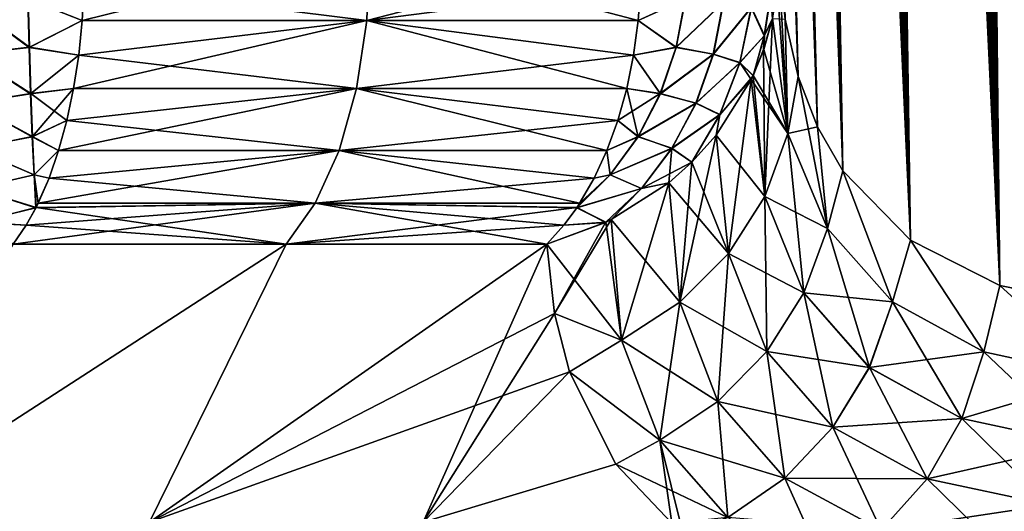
# Model space of a CAD drawing. Header units: metres. Extents: x -109 to 109, y -108 to 40.
# Tile 175 of 230: x 87 to 93, y -104 to -101. Entities that reach past the tile are written whole.
import ezdxf

# ---------------------------------------------------------------- set-up
doc = ezdxf.new("R2010")
doc.units = ezdxf.units.M
doc.layers.add('solid_K_24_42_17_000C74_XXXX', color=7, linetype='CONTINUOUS')

msp = doc.modelspace()

# ---------------------------------------------------------------- linework, layer by layer
at = {"layer": 'solid_K_24_42_17_000C74_XXXX'}
for points in [[(93.629028, -102.814362, -10.834067), (92.743797, -68.233002, -9.927474), (92.835457, -68.199303, -9.758244)], [(94.447647, -102.814323, 9.416268), (92.840332, -68.198059, 9.749405), (92.748856, -68.230705, 9.917995)], [(93.629028, -102.814362, -10.834067), (92.835457, -68.199303, -9.758244), (92.928185, -68.182907, -9.592518)], [(94.447647, -102.814323, 9.416268), (92.932785, -68.182434, 9.584431), (92.840332, -68.198059, 9.749405)], [(93.629028, -102.814362, -10.834067), (92.928185, -68.182907, -9.592518), (93.022697, -68.182953, -9.428843)], [(94.447647, -102.814323, 9.416268), (93.027061, -68.183395, 9.421414), (92.932785, -68.182434, 9.584431)], [(93.629028, -102.814362, -10.834067), (92.560432, -68.358177, -10.283924), (92.652336, -68.285316, -10.102127)], [(93.62915, -102.814377, 10.833833), (92.657768, -68.281586, 10.091574), (92.566383, -68.352768, 10.271947)], [(93.629028, -102.814362, -10.834067), (92.652336, -68.285316, -10.102127), (92.743797, -68.233002, -9.927474)], [(94.447647, -102.814323, 9.416268), (92.748856, -68.230705, 9.917995), (92.657768, -68.281586, 10.091574)], [(93.62915, -102.814377, 10.833833), (94.447647, -102.814323, 9.416268), (92.657768, -68.281586, 10.091574)], [(93.62915, -102.814377, 10.833833), (92.566383, -68.352768, 10.271947), (92.473976, -68.447075, 10.461211)], [(92.936798, -102.673813, -12.322021), (92.467621, -68.454361, -10.4745), (92.560432, -68.358177, -10.283924)], [(93.629028, -102.814362, -10.834067), (92.936798, -102.673813, -12.322021), (92.560432, -68.358177, -10.283924)], [(92.936798, -102.673813, -12.322021), (92.373489, -68.577591, -10.675697), (92.467621, -68.454361, -10.4745)], [(93.62915, -102.814377, 10.833833), (92.473976, -68.447075, 10.461211), (92.380081, -68.568077, 10.661335)], [(92.936798, -102.673813, -12.322021), (92.277664, -68.732353, -10.889529), (92.373489, -68.577591, -10.675697)], [(93.62915, -102.814377, 10.833833), (92.380081, -68.568077, 10.661335), (92.2845, -68.720192, 10.873936)], [(93.62915, -102.814377, 10.833833), (92.2845, -68.720192, 10.873936), (92.187119, -68.908989, 11.100912)], [(92.936798, -102.673813, -12.322021), (92.180374, -68.923363, -11.11704), (92.277664, -68.732353, -10.889529)], [(93.62915, -102.814377, 10.833833), (92.187119, -68.908989, 11.100912), (92.088417, -69.139877, 11.342996)], [(92.936798, -102.673813, -12.322021), (92.082191, -69.15596, -11.358719), (92.180374, -68.923363, -11.11704)], [(92.936798, -102.673813, -12.322021), (91.98391, -69.434822, -11.614571), (92.082191, -69.15596, -11.358719)], [(93.62915, -102.814377, 10.833833), (92.088417, -69.139877, 11.342996), (91.98951, -69.417603, 11.599579)], [(92.936798, -102.673813, -12.322021), (91.886444, -69.764816, -11.884315), (91.98391, -69.434822, -11.614571)], [(92.936829, -102.673828, 12.321931), (91.98951, -69.417603, 11.599579), (91.891441, -69.746445, 11.870049)], [(92.936829, -102.673828, 12.321931), (93.62915, -102.814377, 10.833833), (91.98951, -69.417603, 11.599579)], [(92.374969, -102.389511, -13.877009), (91.838303, -69.950478, -12.024308), (91.886444, -69.764816, -11.884315)], [(92.936829, -102.673828, 12.321931), (91.891441, -69.746445, 11.870049), (91.84301, -69.931534, 12.010394)], [(92.936798, -102.673813, -12.322021), (92.374969, -102.389511, -13.877009), (91.886444, -69.764816, -11.884315)], [(92.374969, -102.389511, -13.877009), (91.79071, -70.150772, -12.167647), (91.838303, -69.950478, -12.024308)], [(92.936829, -102.673828, 12.321931), (91.84301, -69.931534, 12.010394), (91.795135, -70.131424, 12.154116)], [(92.936829, -102.673828, 12.321931), (91.795135, -70.131424, 12.154116), (91.747894, -70.346443, 12.301223)], [(92.374969, -102.389511, -13.877009), (91.743767, -70.366104, -12.314347), (91.79071, -70.150772, -12.167647)], [(92.374969, -102.389511, -13.877009), (91.697609, -70.5979, -12.46435), (91.743767, -70.366104, -12.314347)], [(92.936829, -102.673828, 12.321931), (91.747894, -70.346443, 12.301223), (91.701439, -70.57798, 12.451684)], [(92.936829, -102.673828, 12.321931), (91.701439, -70.57798, 12.451684), (91.655823, -70.825798, 12.605518)], [(92.374969, -102.389511, -13.877009), (91.652298, -70.84594, -12.617682), (91.697609, -70.5979, -12.46435)], [(92.936829, -102.673828, 12.321931), (91.655823, -70.825798, 12.605518), (91.611221, -71.091774, 12.762641)], [(92.374969, -102.389511, -13.877009), (91.607994, -71.112053, -12.774317), (91.652298, -70.84594, -12.617682)], [(92.374969, -102.389511, -13.877009), (91.564735, -71.395927, -12.934278), (91.607994, -71.112053, -12.774317)], [(92.936829, -102.673828, 12.321931), (91.611221, -71.091774, 12.762641), (91.567696, -71.375572, 12.92307)], [(92.936829, -102.673828, 12.321931), (91.567696, -71.375572, 12.92307), (91.525398, -71.679001, 13.086765)], [(92.374969, -102.389511, -13.877009), (91.522697, -71.699364, -13.097501), (91.564735, -71.395927, -12.934278)], [(92.936829, -102.673828, 12.321931), (91.525398, -71.679001, 13.086765), (91.484413, -72.002335, 13.253727)], [(92.374969, -102.389511, -13.877009), (91.481964, -72.022636, -13.263982), (91.522697, -71.699364, -13.097501)], [(92.374962, -102.389511, 13.877025), (91.484413, -72.002335, 13.253727), (91.444862, -72.346611, 13.423926)], [(92.374962, -102.389511, 13.877025), (92.936829, -102.673828, 12.321931), (91.484413, -72.002335, 13.253727)], [(92.374969, -102.389511, -13.877009), (91.442657, -72.366783, -13.433693), (91.481964, -72.022636, -13.263982)], [(91.949875, -101.955246, -15.495239), (91.404915, -72.733284, -13.606592), (91.442657, -72.366783, -13.433693)], [(92.374962, -102.389511, 13.877025), (91.444862, -72.346611, 13.423926), (91.406876, -72.713303, 13.597329)], [(92.374969, -102.389511, -13.877009), (91.949875, -101.955246, -15.495239), (91.442657, -72.366783, -13.433693)], [(91.949875, -101.955246, -15.495239), (91.368805, -73.122139, -13.782681), (91.404915, -72.733284, -13.606592)], [(92.374962, -102.389511, 13.877025), (91.406876, -72.713303, 13.597329), (91.370537, -73.102402, 13.773929)], [(92.374962, -102.389511, 13.877025), (91.370537, -73.102402, 13.773929), (91.336037, -73.516418, 13.953616)], [(91.949875, -101.955246, -15.495239), (91.334511, -73.535843, -13.961864), (91.368805, -73.122139, -13.782681)], [(91.949875, -101.955246, -15.495239), (91.302094, -73.973892, -14.144168), (91.334511, -73.535843, -13.961864)], [(92.374962, -102.389511, 13.877025), (91.336037, -73.516418, 13.953616), (91.303421, -73.954849, 14.136418)], [(91.949875, -101.955246, -15.495239), (91.281624, -74.280899, -14.267354), (91.302094, -73.973892, -14.144168)], [(92.374962, -102.389511, 13.877025), (91.303421, -73.954849, 14.136418), (91.282822, -74.262131, 14.259933)], [(91.949875, -101.955246, -15.495239), (91.262108, -74.600311, -14.391843), (91.281624, -74.280899, -14.267354)], [(92.374962, -102.389511, 13.877025), (91.282822, -74.262131, 14.259933), (91.263191, -74.581848, 14.384746)], [(91.949875, -101.955246, -15.495239), (91.243546, -74.931557, -14.517666), (91.262108, -74.600311, -14.391843)], [(92.374962, -102.389511, 13.877025), (91.263191, -74.581848, 14.384746), (91.244514, -74.913429, 14.510886)], [(91.949875, -101.955246, -15.495239), (91.226021, -75.275841, -14.644732), (91.243546, -74.931557, -14.517666)], [(92.374962, -102.389511, 13.877025), (91.244514, -74.913429, 14.510886), (91.226883, -75.25808, 14.638268)], [(91.949875, -101.955246, -15.495239), (91.209587, -75.634239, -14.772964), (91.226021, -75.275841, -14.644732)], [(92.374962, -102.389511, 13.877025), (91.226883, -75.25808, 14.638268), (91.21035, -75.616852, 14.766814)], [(91.949875, -101.955246, -15.495239), (91.194229, -76.005798, -14.902443), (91.209587, -75.634239, -14.772964)], [(92.374962, -102.389511, 13.877025), (91.21035, -75.616852, 14.766814), (91.194893, -75.988815, 14.896604)], [(91.949875, -101.955246, -15.495239), (91.18, -76.391335, -15.033083), (91.194229, -76.005798, -14.902443)], [(92.374962, -102.389511, 13.877025), (91.194893, -75.988815, 14.896604), (91.18058, -76.374786, 15.027553)], [(91.949875, -101.955246, -15.495239), (91.167, -76.792313, -15.164742), (91.18, -76.391335, -15.033083)], [(91.949875, -101.955231, 15.495274), (91.18058, -76.374786, 15.027553), (91.167496, -76.776215, 15.159517)], [(91.949875, -101.955231, 15.495274), (92.374962, -102.389511, 13.877025), (91.18058, -76.374786, 15.027553)], [(91.791153, -101.679115, -16.326649), (91.155235, -77.208664, -15.297441), (91.167, -76.792313, -15.164742)], [(91.949875, -101.955231, 15.495274), (91.167496, -76.776215, 15.159517), (91.155647, -77.193031, 15.292517)], [(91.949875, -101.955246, -15.495239), (91.791153, -101.679115, -16.326649), (91.167, -76.792313, -15.164742)], [(91.949875, -101.955231, 15.495274), (91.155647, -77.193031, 15.292517), (91.145042, -77.624847, 15.426579)], [(91.791153, -101.679115, -16.326649), (91.144699, -77.639984, -15.431206), (91.155235, -77.208664, -15.297441)], [(91.949875, -101.955231, 15.495274), (91.145042, -77.624847, 15.426579), (91.135765, -78.073326, 15.561494)], [(91.791153, -101.679115, -16.326649), (91.13549, -78.087952, -15.565828), (91.144699, -77.639984, -15.431206)], [(91.791153, -101.679115, -16.326649), (91.127693, -78.553757, -15.701166), (91.13549, -78.087952, -15.565828)], [(91.949875, -101.955231, 15.495274), (91.135765, -78.073326, 15.561494), (91.127907, -78.539665, 15.697119)], [(91.791153, -101.679115, -16.326649), (91.122719, -78.913895, -15.803265), (91.127693, -78.553757, -15.701166)], [(91.949875, -101.955231, 15.495274), (91.127907, -78.539665, 15.697119), (91.122894, -78.900215, 15.799428)], [(91.791153, -101.679115, -16.326649), (91.118538, -79.283852, -15.90578), (91.122719, -78.913895, -15.803265)], [(91.949875, -101.955231, 15.495274), (91.122894, -78.900215, 15.799428), (91.118668, -79.270599, 15.902151)], [(91.791153, -101.679115, -16.326649), (91.115189, -79.664459, -16.008581), (91.118538, -79.283852, -15.90578)], [(91.791145, -101.6791, 16.326679), (91.118668, -79.270599, 15.902151), (91.115288, -79.651634, 16.005157)], [(91.791145, -101.6791, 16.326679), (91.949875, -101.955231, 15.495274), (91.118668, -79.270599, 15.902151)], [(91.669922, -101.361794, -17.171984), (91.112732, -80.056541, -16.11154), (91.115189, -79.664459, -16.008581)], [(91.791145, -101.6791, 16.326679), (91.115288, -79.651634, 16.005157), (91.112801, -80.044159, 16.108318)], [(91.791153, -101.679115, -16.326649), (91.669922, -101.361794, -17.171984), (91.115189, -79.664459, -16.008581)], [(91.791145, -101.6791, 16.326679), (91.112801, -80.044159, 16.108318), (91.111153, -80.447456, 16.21176)], [(91.669922, -101.361794, -17.171984), (91.111115, -80.459389, -16.214785), (91.112732, -80.056541, -16.11154)], [(91.669922, -101.361794, -17.171984), (91.110329, -80.872765, -16.31834), (91.111115, -80.459389, -16.214785)], [(91.791145, -101.6791, 16.326679), (91.111153, -80.447456, 16.21176), (91.110336, -80.86129, 16.315506)], [(91.669922, -101.361794, -17.171984), (91.110428, -81.297661, -16.42202), (91.110329, -80.872765, -16.31834)], [(91.791145, -101.6791, 16.326679), (91.110336, -80.86129, 16.315506), (91.110413, -81.286659, 16.419374)], [(91.791145, -101.6791, 16.326679), (91.110413, -81.286659, 16.419374), (91.111435, -81.724556, 16.523176)], [(91.669922, -101.361794, -17.171984), (91.111473, -81.735085, -16.525639), (91.110428, -81.297661, -16.42202)], [(91.791145, -101.6791, 16.326679), (91.111435, -81.724556, 16.523176), (91.112953, -82.084412, 16.606073)], [(91.669922, -101.361794, -17.171984), (91.11348, -82.185608, -16.629091), (91.111473, -81.735085, -16.525639)], [(91.791145, -101.6791, 16.326679), (91.112953, -82.084412, 16.606073), (91.115044, -82.451782, 16.689047)], [(91.669922, -101.361794, -17.171984), (91.116371, -82.647858, -16.732662), (91.11348, -82.185608, -16.629091)], [(91.791145, -101.6791, 16.326679), (91.115044, -82.451782, 16.689047), (91.117706, -82.826828, 16.772051)], [(91.669922, -101.361794, -17.171984), (91.120186, -83.122559, -16.836176), (91.116371, -82.647858, -16.732662)], [(91.791145, -101.6791, 16.326679), (91.117706, -82.826828, 16.772051), (91.120979, -83.210144, 16.854942)], [(91.669922, -101.361794, -17.171984), (91.124985, -83.610886, -16.939362), (91.120186, -83.122559, -16.836176)], [(91.669914, -101.361786, 17.17201), (91.120979, -83.210144, 16.854942), (91.124893, -83.602341, 16.937588)], [(91.669914, -101.361786, 17.17201), (91.791145, -101.6791, 16.326679), (91.120979, -83.210144, 16.854942)], [(91.669914, -101.361786, 17.17201), (91.124893, -83.602341, 16.937588), (91.129471, -84.004021, 17.019846)], [(91.669922, -101.361794, -17.171984), (91.587524, -101.001648, -18.030436), (91.124985, -83.610886, -16.939362)], [(91.669914, -101.361786, 17.17201), (91.129471, -84.004021, 17.019846), (91.134712, -84.41526, 17.101702)], [(91.669914, -101.361786, 17.17201), (91.134712, -84.41526, 17.101702), (91.140533, -84.834854, 17.183445)], [(91.669914, -101.361786, 17.17201), (91.140533, -84.834854, 17.183445), (91.14698, -85.26339, 17.264923)], [(91.669914, -101.361786, 17.17201), (91.14698, -85.26339, 17.264923), (91.154083, -85.70163, 17.345942)], [(91.669914, -101.361786, 17.17201), (91.154083, -85.70163, 17.345942), (91.161865, -86.150345, 17.426306)], [(91.669914, -101.361786, 17.17201), (91.161865, -86.150345, 17.426306), (91.170364, -86.610283, 17.505823)], [(91.669914, -101.361786, 17.17201), (91.170364, -86.610283, 17.505823), (91.179527, -87.080963, 17.584667)], [(91.669914, -101.361786, 17.17201), (91.179527, -87.080963, 17.584667), (91.189308, -87.561409, 17.663109)], [(91.669914, -101.361786, 17.17201), (91.189308, -87.561409, 17.663109), (91.19973, -88.052467, 17.740854)], [(91.669914, -101.361786, 17.17201), (91.19973, -88.052467, 17.740854), (91.208946, -88.470398, 17.804895)], [(91.587524, -101.00164, 18.03046), (91.669914, -101.361786, 17.17201), (91.208946, -88.470398, 17.804895)], [(87.172073, -101.009941, 22.518532), (88.959686, -101.010201, 21.580807), (88.974266, -100.564568, 21.606056)], [(87.183647, -100.78804, 22.542946), (87.172073, -101.009941, 22.518532), (88.974266, -100.564568, 21.606056)], [(88.959686, -101.010201, -21.580807), (87.183647, -100.788025, -22.542948), (88.974266, -100.564568, -21.606056)], [(90.665581, -101.009941, -20.501553), (88.959686, -101.010201, -21.580807), (88.974266, -100.564568, -21.606056)], [(88.959686, -101.010201, 21.580807), (90.683044, -100.564568, 20.524872), (88.974266, -100.564568, 21.606056)], [(88.959686, -101.010201, 21.580807), (90.680946, -100.788025, 20.523783), (90.683044, -100.564568, 20.524872)], [(90.680939, -100.78804, -20.523781), (90.665581, -101.009941, -20.501553), (88.974266, -100.564568, -21.606056)], [(91.53862, -100.79792, 18.989475), (91.604736, -101.719604, 17.45047), (91.545441, -100.596848, 18.90102)], [(91.604736, -101.719604, 17.45047), (91.587524, -101.00164, 18.03046), (91.545441, -100.596848, 18.90102)], [(86.831352, -100.875343, 22.663073), (87.172073, -101.009941, 22.518532), (87.183647, -100.78804, 22.542946)], [(87.183647, -100.788025, -22.542948), (87.172081, -101.009918, -22.518534), (86.832451, -100.874832, -22.662842)], [(88.959686, -101.010201, -21.580807), (87.172081, -101.009918, -22.518534), (87.183647, -100.788025, -22.542948)], [(88.959686, -101.010201, 21.580807), (90.665581, -101.009918, 20.501556), (90.680946, -100.788025, 20.523783)], [(90.680946, -100.788025, 20.523783), (90.665581, -101.009918, 20.501556), (90.960373, -100.874832, 20.279585)], [(90.961121, -100.875343, -20.278748), (90.665581, -101.009941, -20.501553), (90.680939, -100.78804, -20.523781)], [(91.53862, -100.79792, 18.989475), (91.507744, -100.997322, 19.076649), (91.604736, -101.719604, 17.45047)], [(86.838867, -101.180092, 22.601477), (86.831352, -100.875343, 22.663073), (86.454208, -100.898056, 22.721025)], [(86.45536, -100.898308, -22.720922), (86.832451, -100.874832, -22.662842), (86.839951, -101.179108, -22.601454)], [(86.838867, -101.180092, 22.601477), (87.172073, -101.009941, 22.518532), (86.831352, -100.875343, 22.663073)], [(87.172081, -101.009918, -22.518534), (86.839951, -101.179108, -22.601454), (86.832451, -100.874832, -22.662842)], [(90.665581, -101.009918, 20.501556), (90.903458, -101.179108, 20.255386), (90.960373, -100.874832, 20.279585)], [(90.904022, -101.180092, -20.254459), (90.665581, -101.009941, -20.501553), (90.961121, -100.875343, -20.278748)], [(91.199219, -100.898308, 19.982052), (90.960373, -100.874832, 20.279585), (90.903458, -101.179108, 20.255386)], [(90.904022, -101.180092, -20.254459), (90.961121, -100.875343, -20.278748), (91.199883, -100.898056, -19.981108)], [(91.457344, -101.106277, 19.265528), (91.496956, -100.847054, 19.281425), (91.375603, -100.929695, 19.643555)], [(91.376091, -100.929283, -19.642517), (91.497238, -100.846413, -19.280321), (91.457848, -101.10498, -19.264526)], [(91.457344, -101.106277, 19.265528), (91.507744, -100.997322, 19.076649), (91.496956, -100.847054, 19.281425)], [(91.507744, -100.997322, -19.076647), (91.457848, -101.10498, -19.264526), (91.497238, -100.846413, -19.280321)], [(86.838867, -101.180092, 22.601477), (86.454208, -100.898056, 22.721025), (86.46225, -101.221352, 22.653759)], [(86.463409, -101.221855, -22.65353), (86.45536, -100.898308, -22.720922), (86.839951, -101.179108, -22.601454)], [(91.136833, -101.221855, 19.955328), (91.199219, -100.898308, 19.982052), (90.903458, -101.179108, 20.255386)], [(90.904022, -101.180092, -20.254459), (91.199883, -100.898056, -19.981108), (91.137611, -101.221352, -19.954439)], [(91.375603, -100.929695, 19.643555), (91.199219, -100.898308, 19.982052), (91.136833, -101.221855, 19.955328)], [(91.302795, -101.276093, 19.611752), (91.375603, -100.929695, 19.643555), (91.136833, -101.221855, 19.955328)], [(91.137611, -101.221352, -19.954439), (91.199883, -100.898056, -19.981108), (91.376091, -100.929283, -19.642517)], [(91.137611, -101.221352, -19.954439), (91.376091, -100.929283, -19.642517), (91.303482, -101.275276, -19.610804)], [(91.457344, -101.106277, 19.265528), (91.375603, -100.929695, 19.643555), (91.302795, -101.276093, 19.611752)], [(91.303482, -101.275276, -19.610804), (91.376091, -100.929283, -19.642517), (91.457848, -101.10498, -19.264526)], [(86.838867, -101.180092, 22.601477), (87.149956, -101.227547, 22.471861), (87.172073, -101.009941, 22.518532)], [(87.172081, -101.009918, -22.518534), (87.149963, -101.227531, -22.471865), (86.839951, -101.179108, -22.601454)], [(87.117561, -101.438095, 22.403502), (88.896027, -101.438263, 21.470549), (88.959686, -101.010201, 21.580807)], [(87.149956, -101.227547, 22.471861), (87.117561, -101.438095, 22.403502), (88.959686, -101.010201, 21.580807)], [(87.172073, -101.009941, 22.518532), (87.149956, -101.227547, 22.471861), (88.959686, -101.010201, 21.580807)], [(88.959686, -101.010201, -21.580807), (87.149963, -101.227531, -22.471865), (87.172081, -101.009918, -22.518534)], [(88.896027, -101.438263, -21.470549), (87.149963, -101.227531, -22.471865), (88.959686, -101.010201, -21.580807)], [(90.593224, -101.438095, -20.396826), (88.896027, -101.438263, -21.470549), (88.959686, -101.010201, -21.580807)], [(88.896027, -101.438263, 21.470549), (90.636223, -101.227531, 20.459068), (88.959686, -101.010201, 21.580807)], [(88.959686, -101.010201, 21.580807), (90.636223, -101.227531, 20.459068), (90.665581, -101.009918, 20.501556)], [(90.665581, -101.009941, -20.501553), (90.636223, -101.227547, -20.459063), (88.959686, -101.010201, -21.580807)], [(90.636223, -101.227547, -20.459063), (90.593224, -101.438095, -20.396826), (88.959686, -101.010201, -21.580807)], [(90.665581, -101.009918, 20.501556), (90.636223, -101.227531, 20.459068), (90.903458, -101.179108, 20.255386)], [(90.904022, -101.180092, -20.254459), (90.636223, -101.227547, -20.459063), (90.665581, -101.009941, -20.501553)], [(91.453133, -101.192734, 19.161531), (91.461494, -102.114655, 17.578732), (91.507744, -100.997322, 19.076649)], [(91.457344, -101.106277, 19.265528), (91.453133, -101.192734, 19.161531), (91.507744, -100.997322, 19.076649)], [(91.507744, -100.997322, -19.076647), (91.453346, -101.192131, -19.161264), (91.457848, -101.10498, -19.264526)], [(91.604736, -101.719597, -17.450478), (91.453346, -101.192131, -19.161264), (91.507744, -100.997322, -19.076647)], [(91.461494, -102.114655, 17.578732), (91.604736, -101.719604, 17.45047), (91.507744, -100.997322, 19.076649)], [(91.604736, -101.719597, -17.450478), (91.507744, -100.997322, -19.076647), (91.587524, -101.001648, -18.030436)], [(91.604736, -101.719604, 17.45047), (91.669914, -101.361786, 17.17201), (91.587524, -101.00164, 18.03046)], [(91.604736, -101.719597, -17.450478), (91.587524, -101.001648, -18.030436), (91.669922, -101.361794, -17.171984)], [(91.457344, -101.106277, 19.265528), (91.302795, -101.276093, 19.611752), (91.386818, -101.357605, 19.232677)], [(91.303482, -101.275276, -19.610804), (91.457848, -101.10498, -19.264526), (91.387688, -101.355721, -19.231863)], [(91.457344, -101.106277, 19.265528), (91.386818, -101.357605, 19.232677), (91.453133, -101.192734, 19.161531)], [(91.453346, -101.192131, -19.161264), (91.387688, -101.355721, -19.231863), (91.457848, -101.10498, -19.264526)], [(86.847839, -101.470848, 22.491463), (86.838867, -101.180092, 22.601477), (86.46225, -101.221352, 22.653759)], [(86.463409, -101.221855, -22.65353), (86.839951, -101.179108, -22.601454), (86.848907, -101.469452, -22.491791)], [(86.847839, -101.470848, 22.491463), (87.149956, -101.227547, 22.471861), (86.838867, -101.180092, 22.601477)], [(87.149963, -101.227531, -22.471865), (86.848907, -101.469452, -22.491791), (86.839951, -101.179108, -22.601454)], [(90.636223, -101.227531, 20.459068), (90.804008, -101.46946, 20.208309), (90.903458, -101.179108, 20.255386)], [(90.80426, -101.470848, -20.207224), (90.636223, -101.227547, -20.459063), (90.904022, -101.180092, -20.254459)], [(91.136833, -101.221855, 19.955328), (90.903458, -101.179108, 20.255386), (90.804008, -101.46946, 20.208309)], [(90.80426, -101.470848, -20.207224), (90.904022, -101.180092, -20.254459), (91.137611, -101.221352, -19.954439)], [(91.453133, -101.192734, 19.161531), (91.386818, -101.357605, 19.232677), (91.461494, -102.114655, 17.578732)], [(91.604736, -101.719597, -17.450478), (91.387688, -101.355721, -19.231863), (91.453346, -101.192131, -19.161264)], [(86.847839, -101.470848, 22.491463), (86.46225, -101.221352, 22.653759), (86.471863, -101.529037, 22.533983)], [(86.47303, -101.529755, -22.533541), (86.463409, -101.221855, -22.65353), (86.848907, -101.469452, -22.491791)], [(86.847839, -101.470848, 22.491463), (87.117561, -101.438095, 22.403502), (87.149956, -101.227547, 22.471861)], [(87.149963, -101.227531, -22.471865), (87.117561, -101.438087, -22.403505), (86.848907, -101.469452, -22.491791)], [(88.896027, -101.438263, -21.470549), (87.117561, -101.438087, -22.403505), (87.149963, -101.227531, -22.471865)], [(88.896027, -101.438263, 21.470549), (90.593224, -101.438087, 20.39683), (90.636223, -101.227531, 20.459068)], [(90.636223, -101.227531, 20.459068), (90.593224, -101.438087, 20.39683), (90.804008, -101.46946, 20.208309)], [(90.80426, -101.470848, -20.207224), (90.593224, -101.438095, -20.396826), (90.636223, -101.227547, -20.459063)], [(91.028107, -101.529747, 19.903669), (91.136833, -101.221855, 19.955328), (90.804008, -101.46946, 20.208309)], [(90.80426, -101.470848, -20.207224), (91.137611, -101.221352, -19.954439), (91.029068, -101.529037, -19.902876)], [(91.302795, -101.276093, 19.611752), (91.136833, -101.221855, 19.955328), (91.028107, -101.529747, 19.903669)], [(91.029068, -101.529037, -19.902876), (91.137611, -101.221352, -19.954439), (91.303482, -101.275276, -19.610804)], [(91.17688, -101.602882, 19.551329), (91.302795, -101.276093, 19.611752), (91.028107, -101.529747, 19.903669)], [(91.029068, -101.529037, -19.902876), (91.303482, -101.275276, -19.610804), (91.177864, -101.601738, -19.550539)], [(91.17688, -101.602882, 19.551329), (91.386818, -101.357605, 19.232677), (91.302795, -101.276093, 19.611752)], [(91.375412, -101.381798, -19.243082), (91.177864, -101.601738, -19.550539), (91.303482, -101.275276, -19.610804)], [(91.375412, -101.381798, -19.243082), (91.303482, -101.275276, -19.610804), (91.387688, -101.355721, -19.231863)], [(91.375412, -101.381798, -19.243082), (91.154816, -101.731331, -19.392082), (91.177864, -101.601738, -19.550539)], [(91.461494, -102.114647, -17.578739), (91.154816, -101.731331, -19.392082), (91.375412, -101.381798, -19.243082)], [(91.154816, -101.731331, 19.392084), (91.23156, -102.473854, 17.684275), (91.375412, -101.381798, 19.243082)], [(91.17688, -101.602882, 19.551329), (91.154816, -101.731331, 19.392084), (91.375412, -101.381798, 19.243082)], [(91.17688, -101.602882, 19.551329), (91.375412, -101.381798, 19.243082), (91.386818, -101.357605, 19.232677)], [(91.23156, -102.473854, 17.684275), (91.461494, -102.114655, 17.578732), (91.375412, -101.381798, 19.243082)], [(91.604736, -101.719597, -17.450478), (91.375412, -101.381798, -19.243082), (91.387688, -101.355721, -19.231863)], [(91.386818, -101.357605, 19.232677), (91.375412, -101.381798, 19.243082), (91.461494, -102.114655, 17.578732)], [(91.461494, -102.114647, -17.578739), (91.375412, -101.381798, -19.243082), (91.604736, -101.719597, -17.450478)], [(91.604736, -101.719604, 17.45047), (91.854164, -102.316856, 15.79414), (91.669914, -101.361786, 17.17201)], [(91.604736, -101.719597, -17.450478), (91.669922, -101.361794, -17.171984), (91.791153, -101.679115, -16.326649)], [(91.854164, -102.316856, 15.79414), (91.791145, -101.6791, 16.326679), (91.669914, -101.361786, 17.17201)], [(86.858032, -101.739967, 22.335922), (87.117561, -101.438095, 22.403502), (86.847839, -101.470848, 22.491463)], [(87.117561, -101.438087, -22.403505), (87.075294, -101.638863, -22.314331), (86.848907, -101.469452, -22.491791)], [(86.858032, -101.739967, 22.335922), (87.075294, -101.638863, 22.314327), (87.117561, -101.438095, 22.403502)], [(87.023705, -101.827332, 22.205465), (88.786461, -101.8274, 21.280779), (88.896027, -101.438263, 21.470549)], [(87.075294, -101.638863, 22.314327), (87.023705, -101.827332, 22.205465), (88.896027, -101.438263, 21.470549)], [(88.896027, -101.438263, -21.470549), (87.075294, -101.638863, -22.314331), (87.117561, -101.438087, -22.403505)], [(87.117561, -101.438095, 22.403502), (87.075294, -101.638863, 22.314327), (88.896027, -101.438263, 21.470549)], [(88.786461, -101.8274, -21.280779), (87.075294, -101.638863, -22.314331), (88.896027, -101.438263, -21.470549)], [(90.468643, -101.827332, -20.216528), (88.786461, -101.8274, -21.280779), (88.896027, -101.438263, -21.470549)], [(88.786461, -101.8274, 21.280779), (90.537132, -101.638863, 20.315639), (88.896027, -101.438263, 21.470549)], [(88.896027, -101.438263, 21.470549), (90.537132, -101.638863, 20.315639), (90.593224, -101.438087, 20.39683)], [(90.593224, -101.438095, -20.396826), (90.537125, -101.638863, -20.315639), (88.896027, -101.438263, -21.470549)], [(90.537125, -101.638863, -20.315639), (90.468643, -101.827332, -20.216528), (88.896027, -101.438263, -21.470549)], [(90.664459, -101.739967, -20.138281), (90.537125, -101.638863, -20.315639), (90.593224, -101.438095, -20.396826)], [(90.593224, -101.438087, 20.39683), (90.537132, -101.638863, 20.315639), (90.804008, -101.46946, 20.208309)], [(90.664459, -101.739967, -20.138281), (90.593224, -101.438095, -20.396826), (90.80426, -101.470848, -20.207224)], [(86.858032, -101.739967, 22.335922), (86.847839, -101.470848, 22.491463), (86.471863, -101.529037, 22.533983)], [(86.47303, -101.529755, -22.533541), (86.848907, -101.469452, -22.491791), (86.859077, -101.738266, -22.336727)], [(87.075294, -101.638863, -22.314331), (86.859077, -101.738266, -22.336727), (86.848907, -101.469452, -22.491791)], [(90.537132, -101.638863, 20.315639), (90.664635, -101.738266, 20.139584), (90.804008, -101.46946, 20.208309)], [(90.664459, -101.739967, -20.138281), (90.80426, -101.470848, -20.207224), (91.029068, -101.529037, -19.902876)], [(91.028107, -101.529747, 19.903669), (90.804008, -101.46946, 20.208309), (90.664635, -101.738266, 20.139584)], [(86.858032, -101.739967, 22.335922), (86.471863, -101.529037, 22.533983), (86.48278, -101.812645, 22.364994)], [(86.483963, -101.813507, -22.364267), (86.47303, -101.529755, -22.533541), (86.859077, -101.738266, -22.336727)], [(90.664459, -101.739967, -20.138281), (91.029068, -101.529037, -19.902876), (90.877266, -101.812645, -19.827839)], [(90.876045, -101.813499, 19.828499), (91.028107, -101.529747, 19.903669), (90.664635, -101.738266, 20.139584)], [(91.17688, -101.602882, 19.551329), (91.028107, -101.529747, 19.903669), (90.876045, -101.813499, 19.828499)], [(90.877266, -101.812645, -19.827839), (91.029068, -101.529037, -19.902876), (91.177864, -101.601738, -19.550539)], [(91.17688, -101.602882, 19.551329), (90.876045, -101.813499, 19.828499), (91.001572, -101.900497, 19.463148)], [(90.877266, -101.812645, -19.827839), (91.177864, -101.601738, -19.550539), (91.002975, -101.899124, -19.462574)], [(91.17688, -101.602882, 19.551329), (91.001572, -101.900497, 19.463148), (91.154816, -101.731331, 19.392084)], [(91.154816, -101.731331, -19.392082), (91.002975, -101.899124, -19.462574), (91.177864, -101.601738, -19.550539)], [(86.858032, -101.739967, 22.335922), (87.023705, -101.827332, 22.205465), (87.075294, -101.638863, 22.314327)], [(87.075294, -101.638863, -22.314331), (87.023697, -101.827332, -22.205471), (86.859077, -101.738266, -22.336727)], [(88.786461, -101.8274, -21.280779), (87.023697, -101.827332, -22.205471), (87.075294, -101.638863, -22.314331)], [(88.786461, -101.8274, 21.280779), (90.468651, -101.827332, 20.216524), (90.537132, -101.638863, 20.315639)], [(90.664459, -101.739967, -20.138281), (90.468643, -101.827332, -20.216528), (90.537125, -101.638863, -20.315639)], [(90.537132, -101.638863, 20.315639), (90.468651, -101.827332, 20.216524), (90.664635, -101.738266, 20.139584)], [(91.854164, -102.316849, -15.794159), (91.604736, -101.719597, -17.450478), (91.791153, -101.679115, -16.326649)], [(91.854164, -102.316856, 15.79414), (91.949875, -101.955231, 15.495274), (91.791145, -101.6791, 16.326679)], [(91.854164, -102.316849, -15.794159), (91.791153, -101.679115, -16.326649), (91.949875, -101.955246, -15.495239)], [(86.869179, -101.980377, 22.138943), (86.858032, -101.739967, 22.335922), (86.48278, -101.812645, 22.364994)], [(86.483963, -101.813507, -22.364267), (86.859077, -101.738266, -22.336727), (86.870201, -101.978493, -22.140326)], [(86.869179, -101.980377, 22.138943), (87.023705, -101.827332, 22.205465), (86.858032, -101.739967, 22.335922)], [(87.023697, -101.827332, -22.205471), (86.870201, -101.978493, -22.140326), (86.859077, -101.738266, -22.336727)], [(90.488297, -101.980377, -20.049442), (90.468643, -101.827332, -20.216528), (90.664459, -101.739967, -20.138281)], [(90.468651, -101.827332, 20.216524), (90.488983, -101.9785, 20.051014), (90.664635, -101.738266, 20.139584)], [(90.488297, -101.980377, -20.049442), (90.664459, -101.739967, -20.138281), (90.877266, -101.812645, -19.827839)], [(90.876045, -101.813499, 19.828499), (90.664635, -101.738266, 20.139584), (90.488983, -101.9785, 20.051014)], [(90.926033, -102.779869, 17.762022), (91.23156, -102.473854, 17.684275), (91.154816, -101.731331, 19.392084)], [(91.001572, -101.900497, 19.463148), (90.926033, -102.779869, 17.762022), (91.154816, -101.731331, 19.392084)], [(91.23156, -102.473854, -17.684284), (91.002975, -101.899124, -19.462574), (91.154816, -101.731331, -19.392082)], [(91.23156, -102.473854, -17.684284), (91.154816, -101.731331, -19.392082), (91.461494, -102.114647, -17.578739)], [(91.461494, -102.114647, -17.578739), (91.604736, -101.719597, -17.450478), (91.854164, -102.316849, -15.794159)], [(91.461494, -102.114655, 17.578732), (91.705902, -102.721199, 15.881069), (91.604736, -101.719604, 17.45047)], [(91.705902, -102.721199, 15.881069), (91.854164, -102.316856, 15.79414), (91.604736, -101.719604, 17.45047)], [(86.869179, -101.980377, 22.138943), (86.48278, -101.812645, 22.364994), (86.494705, -102.064362, 22.151442)], [(86.495903, -102.065292, -22.150375), (86.483963, -101.813507, -22.364267), (86.870201, -101.978493, -22.140326)], [(90.488297, -101.980377, -20.049442), (90.877266, -101.812645, -19.827839), (90.686363, -102.064362, -19.731392)], [(90.684837, -102.065292, 19.731894), (90.876045, -101.813499, 19.828499), (90.488983, -101.9785, 20.051014)], [(90.684837, -102.065292, 19.731894), (91.001572, -101.900497, 19.463148), (90.876045, -101.813499, 19.828499)], [(90.856606, -102.029037, -19.516474), (90.686363, -102.064362, -19.731392), (90.877266, -101.812645, -19.827839)], [(90.856606, -102.029037, -19.516474), (90.877266, -101.812645, -19.827839), (91.002975, -101.899124, -19.462574)], [(86.869179, -101.980377, 22.138943), (86.963432, -102.001152, 22.078281), (87.023705, -101.827332, 22.205465)], [(87.023697, -101.827332, -22.205471), (86.963417, -102.001152, -22.078289), (86.870201, -101.978493, -22.140326)], [(86.89521, -102.15818, 21.93434), (88.636459, -102.158211, 21.020958), (88.786461, -101.8274, 21.280779)], [(86.963432, -102.001152, 22.078281), (86.89521, -102.15818, 21.93434), (88.786461, -101.8274, 21.280779)], [(88.786461, -101.8274, -21.280779), (86.963417, -102.001152, -22.078289), (87.023697, -101.827332, -22.205471)], [(88.636459, -102.158211, -21.020958), (86.963417, -102.001152, -22.078289), (88.786461, -101.8274, -21.280779)], [(87.023705, -101.827332, 22.205465), (86.963432, -102.001152, 22.078281), (88.786461, -101.8274, 21.280779)], [(90.298088, -102.15818, -19.969687), (88.636459, -102.158211, -21.020958), (88.786461, -101.8274, -21.280779)], [(88.636459, -102.158211, 21.020958), (90.388649, -102.001152, 20.100729), (88.786461, -101.8274, 21.280779)], [(90.468643, -101.827332, -20.216528), (90.388641, -102.001152, -20.100737), (88.786461, -101.8274, -21.280779)], [(88.786461, -101.8274, 21.280779), (90.388649, -102.001152, 20.100729), (90.468651, -101.827332, 20.216524)], [(90.388641, -102.001152, -20.100737), (90.298088, -102.15818, -19.969687), (88.786461, -101.8274, -21.280779)], [(90.488297, -101.980377, -20.049442), (90.388641, -102.001152, -20.100737), (90.468643, -101.827332, -20.216528)], [(90.468651, -101.827332, 20.216524), (90.388649, -102.001152, 20.100729), (90.488983, -101.9785, 20.051014)], [(90.684837, -102.065292, 19.731894), (90.856606, -102.029037, 19.516474), (91.001572, -101.900497, 19.463148)], [(91.23156, -102.473854, -17.684284), (90.856606, -102.029037, -19.516474), (91.002975, -101.899124, -19.462574)], [(91.001572, -101.900497, 19.463148), (90.856606, -102.029037, 19.516474), (90.926033, -102.779869, 17.762022)], [(86.869179, -101.980377, 22.138943), (86.494705, -102.064362, 22.151442), (86.881462, -102.185875, 21.905323)], [(86.495903, -102.065292, -22.150375), (86.870201, -101.978493, -22.140326), (86.882431, -102.18396, -21.907372)], [(86.869179, -101.980377, 22.138943), (86.881462, -102.185875, 21.905323), (86.963432, -102.001152, 22.078281)], [(86.895203, -102.15818, -21.934347), (86.882431, -102.18396, -21.907372), (86.870201, -101.978493, -22.140326)], [(86.963417, -102.001152, -22.078289), (86.895203, -102.15818, -21.934347), (86.870201, -101.978493, -22.140326)], [(86.963432, -102.001152, 22.078281), (86.881462, -102.185875, 21.905323), (86.89521, -102.15818, 21.93434)], [(88.636459, -102.158211, -21.020958), (86.895203, -102.15818, -21.934347), (86.963417, -102.001152, -22.078289)], [(88.636459, -102.158211, 21.020958), (90.298103, -102.15818, 19.969679), (90.388649, -102.001152, 20.100729)], [(90.488297, -101.980377, -20.049442), (90.279839, -102.185883, -19.943268), (90.388641, -102.001152, -20.100737)], [(90.488297, -101.980377, -20.049442), (90.686363, -102.064362, -19.731392), (90.279839, -102.185883, -19.943268)], [(90.388641, -102.001152, -20.100737), (90.279839, -102.185883, -19.943268), (90.298088, -102.15818, -19.969687)], [(90.298103, -102.15818, 19.969679), (90.281128, -102.183968, 19.945129), (90.488983, -101.9785, 20.051014)], [(90.684837, -102.065292, 19.731894), (90.488983, -101.9785, 20.051014), (90.281128, -102.183968, 19.945129)], [(90.388649, -102.001152, 20.100729), (90.298103, -102.15818, 19.969679), (90.488983, -101.9785, 20.051014)], [(91.854164, -102.316856, 15.79414), (92.263672, -102.777336, 14.129438), (91.949875, -101.955231, 15.495274)], [(92.263657, -102.777328, -14.129473), (91.854164, -102.316849, -15.794159), (91.949875, -101.955246, -15.495239)], [(92.263672, -102.777336, 14.129438), (92.374962, -102.389511, 13.877025), (91.949875, -101.955231, 15.495274)], [(92.263657, -102.777328, -14.129473), (91.949875, -101.955246, -15.495239), (92.374969, -102.389511, -13.877009)], [(86.507637, -102.27697, 21.89957), (86.881462, -102.185875, 21.905323), (86.494705, -102.064362, 22.151442)], [(86.495903, -102.065292, -22.150375), (86.882431, -102.18396, -21.907372), (86.508858, -102.277855, -21.898142)], [(90.461769, -102.27697, -19.61665), (90.279839, -102.185883, -19.943268), (90.686363, -102.064362, -19.731392)], [(90.684837, -102.065292, 19.731894), (90.281128, -102.183968, 19.945129), (90.459923, -102.277855, 19.616995)], [(90.684837, -102.065292, 19.731894), (90.459923, -102.277855, 19.616995), (90.495171, -102.260574, 19.610218)], [(90.495171, -102.260574, -19.610218), (90.461769, -102.27697, -19.61665), (90.686363, -102.064362, -19.731392)], [(90.856606, -102.029037, -19.516474), (90.495171, -102.260574, -19.610218), (90.686363, -102.064362, -19.731392)], [(90.926033, -102.779869, -17.762032), (90.495171, -102.260574, -19.610218), (90.856606, -102.029037, -19.516474)], [(90.495171, -102.260574, 19.610218), (90.559662, -103.017937, 17.808203), (90.856606, -102.029037, 19.516474)], [(90.684837, -102.065292, 19.731894), (90.495171, -102.260574, 19.610218), (90.856606, -102.029037, 19.516474)], [(90.559662, -103.017937, 17.808203), (90.926033, -102.779869, 17.762022), (90.856606, -102.029037, 19.516474)], [(90.926033, -102.779869, -17.762032), (90.856606, -102.029037, -19.516474), (91.23156, -102.473854, -17.684284)], [(91.23156, -102.473854, -17.684284), (91.461494, -102.114647, -17.578739), (91.705902, -102.721199, -15.881089)], [(91.23156, -102.473854, 17.684275), (91.472794, -103.088905, 15.940174), (91.461494, -102.114655, 17.578732)], [(91.705902, -102.721199, -15.881089), (91.461494, -102.114647, -17.578739), (91.854164, -102.316849, -15.794159)], [(91.472794, -103.088905, 15.940174), (91.705902, -102.721199, 15.881069), (91.461494, -102.114655, 17.578732)], [(86.507637, -102.27697, 21.89957), (86.819901, -102.296463, 21.775434), (86.881462, -102.185875, 21.905323)], [(86.819893, -102.296455, -21.77544), (86.508858, -102.277855, -21.898142), (86.882431, -102.18396, -21.907372)], [(88.636459, -102.158211, 21.020958), (86.73848, -102.4142, 21.603632), (88.453484, -102.4142, 20.704044)], [(86.819901, -102.296463, 21.775434), (86.73848, -102.4142, 21.603632), (88.636459, -102.158211, 21.020958)], [(86.819893, -102.296455, -21.77544), (86.882431, -102.18396, -21.907372), (88.453484, -102.4142, -20.704044)], [(86.881462, -102.185875, 21.905323), (86.819901, -102.296463, 21.775434), (88.636459, -102.158211, 21.020958)], [(86.89521, -102.15818, 21.93434), (86.881462, -102.185875, 21.905323), (88.636459, -102.158211, 21.020958)], [(88.636459, -102.158211, -21.020958), (86.882431, -102.18396, -21.907372), (86.895203, -102.15818, -21.934347)], [(88.636459, -102.158211, -21.020958), (88.453484, -102.4142, -20.704044), (86.882431, -102.18396, -21.907372)], [(88.636459, -102.158211, -21.020958), (90.090057, -102.4142, -19.668598), (88.453484, -102.4142, -20.704044)], [(88.636459, -102.158211, 21.020958), (88.453484, -102.4142, 20.704044), (90.281128, -102.183968, 19.945129)], [(90.198143, -102.296455, 19.825008), (90.281128, -102.183968, 19.945129), (88.453484, -102.4142, 20.704044)], [(90.298088, -102.15818, -19.969687), (90.279839, -102.185883, -19.943268), (88.636459, -102.158211, -21.020958)], [(88.636459, -102.158211, 21.020958), (90.281128, -102.183968, 19.945129), (90.298103, -102.15818, 19.969679)], [(90.198128, -102.296463, -19.825014), (90.090057, -102.4142, -19.668598), (88.636459, -102.158211, -21.020958)], [(90.279839, -102.185883, -19.943268), (90.198128, -102.296463, -19.825014), (88.636459, -102.158211, -21.020958)], [(90.461769, -102.27697, -19.61665), (90.198128, -102.296463, -19.825014), (90.279839, -102.185883, -19.943268)], [(90.198143, -102.296455, 19.825008), (90.459923, -102.277855, 19.616995), (90.281128, -102.183968, 19.945129)], [(86.507637, -102.27697, 21.89957), (86.73848, -102.4142, 21.603632), (86.819901, -102.296463, 21.775434)], [(86.819893, -102.296455, -21.77544), (86.73848, -102.4142, -21.603632), (86.508858, -102.277855, -21.898142)], [(86.819893, -102.296455, -21.77544), (88.453484, -102.4142, -20.704044), (86.73848, -102.4142, -21.603632)], [(90.198143, -102.296455, 19.825008), (88.453484, -102.4142, 20.704044), (90.090057, -102.4142, 19.668596)], [(90.461769, -102.27697, -19.61665), (90.090057, -102.4142, -19.668598), (90.198128, -102.296463, -19.825014)], [(90.559662, -103.017929, -17.808212), (90.090057, -102.4142, -19.668598), (90.461769, -102.27697, -19.61665)], [(90.459923, -102.277855, 19.616995), (90.090057, -102.4142, 19.668596), (90.139465, -102.849632, 18.629948)], [(90.198143, -102.296455, 19.825008), (90.090057, -102.4142, 19.668596), (90.459923, -102.277855, 19.616995)], [(90.495171, -102.260574, 19.610218), (90.139465, -102.849632, 18.629948), (90.559662, -103.017937, 17.808203)], [(90.459923, -102.277855, 19.616995), (90.139465, -102.849632, 18.629948), (90.495171, -102.260574, 19.610218)], [(90.559662, -103.017929, -17.808212), (90.461769, -102.27697, -19.61665), (90.495171, -102.260574, -19.610218)], [(90.559662, -103.017929, -17.808212), (90.495171, -102.260574, -19.610218), (90.926033, -102.779869, -17.762032)], [(91.705902, -102.721199, -15.881089), (91.854164, -102.316849, -15.794159), (92.263657, -102.777328, -14.129473)], [(91.705902, -102.721199, 15.881069), (92.117104, -103.189232, 14.172968), (91.854164, -102.316856, 15.79414)], [(92.117104, -103.189232, 14.172968), (92.263672, -102.777336, 14.129438), (91.854164, -102.316856, 15.79414)], [(88.453484, -102.4142, 20.704044), (85.7547, -104.159546, 18.153683), (87.594566, -104.159546, 17.09141)], [(88.453484, -102.4142, 20.704044), (86.73848, -102.4142, 21.603632), (85.7547, -104.159546, 18.153683)], [(88.453484, -102.4142, -20.704044), (87.594604, -104.159546, -17.091387), (85.75473, -104.159546, -18.153669)], [(86.73848, -102.4142, -21.603632), (88.453484, -102.4142, -20.704044), (85.75473, -104.159546, -18.153669)], [(90.090057, -102.4142, 19.668596), (87.594566, -104.159546, 17.09141), (89.313828, -104.159546, 15.843344)], [(90.090057, -102.4142, 19.668596), (88.453484, -102.4142, 20.704044), (87.594566, -104.159546, 17.09141)], [(90.090057, -102.4142, -19.668598), (90.139488, -102.849747, -18.629673), (87.594604, -104.159546, -17.091387)], [(88.453484, -102.4142, -20.704044), (90.090057, -102.4142, -19.668598), (87.594604, -104.159546, -17.091387)], [(90.139465, -102.849632, 18.629948), (90.090057, -102.4142, 19.668596), (89.313828, -104.159546, 15.843344)], [(90.559662, -103.017929, -17.808212), (90.139488, -102.849747, -18.629673), (90.090057, -102.4142, -19.668598)], [(92.836311, -103.09079, -12.481474), (92.263657, -102.777328, -14.129473), (92.374969, -102.389511, -13.877009)], [(92.263672, -102.777336, 14.129438), (92.836334, -103.090797, 12.481429), (92.374962, -102.389511, 13.877025)], [(92.836334, -103.090797, 12.481429), (92.936829, -102.673828, 12.321931), (92.374962, -102.389511, 13.877025)], [(92.836311, -103.09079, -12.481474), (92.374969, -102.389511, -13.877009), (92.936798, -102.673813, -12.322021)], [(90.926033, -102.779869, -17.762032), (91.23156, -102.473854, -17.684284), (91.472794, -103.088898, -15.940195)], [(90.926033, -102.779869, 17.762022), (91.166092, -103.402206, 15.968616), (91.23156, -102.473854, 17.684275)], [(91.166092, -103.402206, 15.968616), (91.472794, -103.088905, 15.940174), (91.23156, -102.473854, 17.684275)], [(91.472794, -103.088898, -15.940195), (91.23156, -102.473854, -17.684284), (91.705902, -102.721199, -15.881089)], [(93.569611, -103.24958, -10.877239), (92.836311, -103.09079, -12.481474), (92.936798, -102.673813, -12.322021)], [(92.836334, -103.090797, 12.481429), (93.569633, -103.24958, 10.877191), (92.936829, -102.673828, 12.321931)], [(93.569611, -103.24958, -10.877239), (92.936798, -102.673813, -12.322021), (93.629028, -102.814362, -10.834067)], [(93.569633, -103.24958, 10.877191), (93.62915, -102.814377, 10.833833), (92.936829, -102.673828, 12.321931)], [(91.472794, -103.088898, -15.940195), (91.705902, -102.721199, -15.881089), (92.117096, -103.189224, -14.173002)], [(91.472794, -103.088905, 15.940174), (91.887764, -103.563828, 14.18375), (91.705902, -102.721199, 15.881069)], [(92.117096, -103.189224, -14.173002), (91.705902, -102.721199, -15.881089), (92.263657, -102.777328, -14.129473)], [(91.887764, -103.563828, 14.18375), (92.117104, -103.189232, 14.172968), (91.705902, -102.721199, 15.881069)], [(90.559662, -103.017929, -17.808212), (90.926033, -102.779869, -17.762032), (91.166084, -103.402199, -15.968638)], [(90.559662, -103.017937, 17.808203), (90.800591, -103.645996, 15.96501), (90.926033, -102.779869, 17.762022)], [(90.800591, -103.645996, 15.96501), (91.166092, -103.402206, 15.968616), (90.926033, -102.779869, 17.762022)], [(91.166084, -103.402199, -15.968638), (90.926033, -102.779869, -17.762032), (91.472794, -103.088898, -15.940195)], [(92.117096, -103.189224, -14.173002), (92.263657, -102.777328, -14.129473), (92.836311, -103.09079, -12.481474)], [(92.117104, -103.189232, 14.172968), (92.6987, -103.508041, 12.480945), (92.263672, -102.777336, 14.129438)], [(92.6987, -103.508041, 12.480945), (92.836334, -103.090797, 12.481429), (92.263672, -102.777336, 14.129438)], [(90.139488, -102.849747, -18.629673), (90.232498, -103.216988, -17.658125), (87.594604, -104.159546, -17.091387)], [(90.232452, -103.216843, 17.658527), (90.139465, -102.849632, 18.629948), (89.313828, -104.159546, 15.843344)], [(90.559662, -103.017937, 17.808203), (90.139465, -102.849632, 18.629948), (90.232452, -103.216843, 17.658527)], [(90.559662, -103.017929, -17.808212), (90.232498, -103.216988, -17.658125), (90.139488, -102.849747, -18.629673)], [(90.559662, -103.017937, 17.808203), (90.232452, -103.216843, 17.658527), (90.800591, -103.645996, 15.96501)], [(90.800591, -103.645988, -15.965033), (90.232498, -103.216988, -17.658125), (90.559662, -103.017929, -17.808212)], [(90.800591, -103.645988, -15.965033), (90.559662, -103.017929, -17.808212), (91.166084, -103.402199, -15.968638)], [(91.166084, -103.402199, -15.968638), (91.472794, -103.088898, -15.940195), (91.887749, -103.56382, -14.183786)], [(91.166092, -103.402206, 15.968616), (91.586708, -103.883041, 14.161277), (91.472794, -103.088905, 15.940174)], [(91.887749, -103.56382, -14.183786), (91.472794, -103.088898, -15.940195), (92.117096, -103.189224, -14.173002)], [(91.586708, -103.883041, 14.161277), (91.887764, -103.563828, 14.18375), (91.472794, -103.088905, 15.940174)], [(92.698677, -103.508034, -12.480991), (92.117096, -103.189224, -14.173002), (92.836311, -103.09079, -12.481474)], [(92.698677, -103.508034, -12.480991), (92.836311, -103.09079, -12.481474), (93.569611, -103.24958, -10.877239)], [(92.6987, -103.508041, 12.480945), (93.448242, -103.669601, 10.833792), (92.836334, -103.090797, 12.481429)], [(93.448242, -103.669601, 10.833792), (93.569633, -103.24958, 10.877191), (92.836334, -103.090797, 12.481429)], [(90.232498, -103.216988, -17.658125), (89.313873, -104.159546, -15.843308), (87.594604, -104.159546, -17.091387)], [(90.524811, -103.796188, 15.860653), (90.232452, -103.216843, 17.658527), (89.313828, -104.159546, 15.843344)], [(90.232498, -103.216988, -17.658125), (90.524925, -103.796341, -15.860098), (89.313873, -104.159546, -15.843308)], [(90.800591, -103.645996, 15.96501), (90.232452, -103.216843, 17.658527), (90.524811, -103.796188, 15.860653)], [(90.800591, -103.645988, -15.965033), (90.524925, -103.796341, -15.860098), (90.232498, -103.216988, -17.658125)], [(91.887749, -103.56382, -14.183786), (92.117096, -103.189224, -14.173002), (92.698677, -103.508034, -12.480991)], [(91.887764, -103.563828, 14.18375), (92.480545, -103.88752, 12.442966), (92.117104, -103.189232, 14.172968)], [(92.480545, -103.88752, 12.442966), (92.6987, -103.508041, 12.480945), (92.117104, -103.189232, 14.172968)], [(93.448219, -103.669601, -10.833841), (92.698677, -103.508034, -12.480991), (93.569611, -103.24958, -10.877239)], [(90.800591, -103.645988, -15.965033), (91.166084, -103.402199, -15.968638), (91.586693, -103.883034, -14.161314)], [(90.800591, -103.645996, 15.96501), (91.228477, -104.13147, 14.106622), (91.166092, -103.402206, 15.968616)], [(91.586693, -103.883034, -14.161314), (91.166084, -103.402199, -15.968638), (91.887749, -103.56382, -14.183786)], [(91.228477, -104.13147, 14.106622), (91.586708, -103.883041, 14.161277), (91.166092, -103.402206, 15.968616)], [(92.480522, -103.887512, -12.443014), (91.887749, -103.56382, -14.183786), (92.698677, -103.508034, -12.480991)], [(92.480522, -103.887512, -12.443014), (92.698677, -103.508034, -12.480991), (93.448219, -103.669601, -10.833841)], [(92.480545, -103.88752, 12.442966), (93.248756, -104.051613, 10.748296), (92.6987, -103.508041, 12.480945)], [(93.248756, -104.051613, 10.748296), (93.448242, -103.669601, 10.833792), (92.6987, -103.508041, 12.480945)], [(91.586693, -103.883034, -14.161314), (91.887749, -103.56382, -14.183786), (92.480522, -103.887512, -12.443014)], [(91.586708, -103.883041, 14.161277), (92.192398, -104.210915, 12.36933), (91.887764, -103.563828, 14.18375)], [(92.192398, -104.210915, 12.36933), (92.480545, -103.88752, 12.442966), (91.887764, -103.563828, 14.18375)], [(90.800591, -103.645996, 15.96501), (90.524811, -103.796188, 15.860653), (90.876022, -104.166534, 14.418651)], [(91.228462, -104.131462, -14.106661), (90.524925, -103.796341, -15.860098), (90.800591, -103.645988, -15.965033)], [(91.228462, -104.131462, -14.106661), (90.800591, -103.645988, -15.965033), (91.586693, -103.883034, -14.161314)], [(90.800591, -103.645996, 15.96501), (90.876022, -104.166534, 14.418651), (90.942665, -104.218246, 14.186317)], [(90.800591, -103.645996, 15.96501), (90.942665, -104.218246, 14.186317), (91.228477, -104.13147, 14.106622)], [(93.248726, -104.051605, -10.748346), (92.480522, -103.887512, -12.443014), (93.448219, -103.669601, -10.833841)], [(90.524811, -103.796188, 15.860653), (89.313828, -104.159546, 15.843344), (90.876022, -104.166534, 14.418651)], [(90.524925, -103.796341, -15.860098), (90.876038, -104.16655, -14.41859), (89.313873, -104.159546, -15.843308)], [(91.228462, -104.131462, -14.106661), (90.876038, -104.16655, -14.41859), (90.524925, -103.796341, -15.860098)], [(91.228462, -104.131462, -14.106661), (91.586693, -103.883034, -14.161314), (92.192375, -104.210907, -12.36938)], [(91.228477, -104.13147, 14.106622), (91.84816, -104.462624, 12.263586), (91.586708, -103.883041, 14.161277)], [(92.192375, -104.210907, -12.36938), (91.586693, -103.883034, -14.161314), (92.480522, -103.887512, -12.443014)], [(91.84816, -104.462624, 12.263586), (92.192398, -104.210915, 12.36933), (91.586708, -103.883041, 14.161277)], [(92.192375, -104.210907, -12.36938), (92.480522, -103.887512, -12.443014), (93.248726, -104.051605, -10.748346)], [(92.192398, -104.210915, 12.36933), (92.980797, -104.377174, 10.62483), (92.480545, -103.88752, 12.442966)], [(92.980797, -104.377174, 10.62483), (93.248756, -104.051613, 10.748296), (92.480545, -103.88752, 12.442966)], [(92.980774, -104.377174, -10.624883), (92.192375, -104.210907, -12.36938), (93.248726, -104.051605, -10.748346)]]:
    msp.add_3dface(points, dxfattribs=at)

doc.saveas('drawing.dxf')
